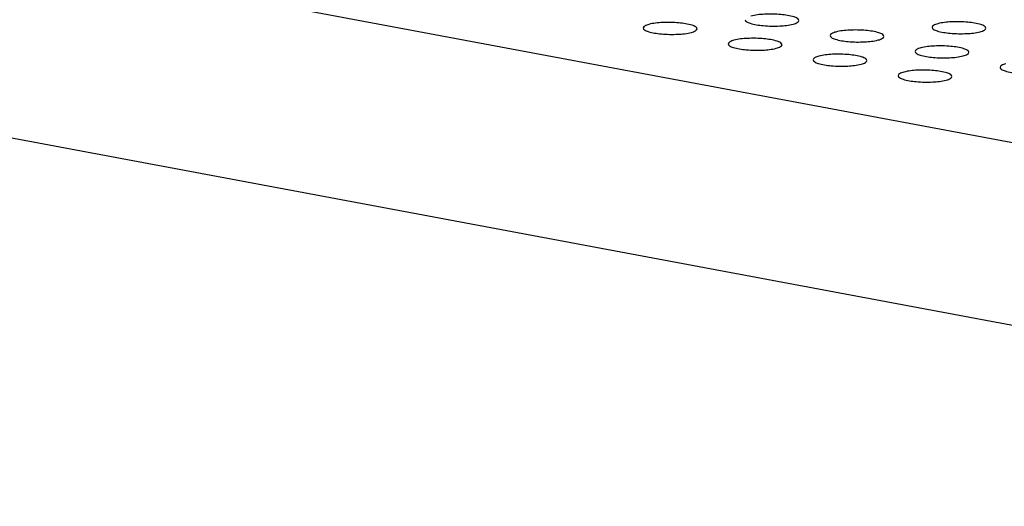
# Model space of a CAD drawing. Header units: millimetres. Extents: x 19192 to 20904, y 1507 to 2734.
# Tile 34 of 80: x 19969 to 20015, y 1587 to 1610. Entities that reach past the tile are written whole.
import ezdxf

# ---------------------------------------------------------------- set-up
doc = ezdxf.new("R2010")
doc.units = ezdxf.units.MM
doc.layers.add('02___PRT_ALL_AXES', color=7, linetype='Continuous')

msp = doc.modelspace()

# ---------------------------------------------------------------- linework, layer by layer
at = {"color": 7, "linetype": 'Continuous'}
for p, q in [((20063.704, 1595.328), (19262.454, 1745.177)), ((20060.429, 1587.455), (19256.094, 1737.881))]:
    msp.add_line(p, q, dxfattribs=at)
at = {"layer": '02___PRT_ALL_AXES', "color": 7, "linetype": 'Continuous'}
for points, knots in [([(20000.898, 1609.626), (20000.899, 1609.661), (20000.817, 1609.742), (20000.537, 1609.84), (20000.007, 1609.923), (19999.336, 1609.932), (19998.866, 1609.885), (19998.661, 1609.829)], [0, 0, 0, 0, 0.04474, 0.126624, 0.39482, 0.724745, 1, 1, 1, 1]), ([(20003.134, 1610.048), (20003.133, 1610.013), (20003.214, 1609.932), (20003.494, 1609.834), (20004.024, 1609.751), (20004.695, 1609.742), (20005.165, 1609.789), (20005.37, 1609.845)], [0, 0, 0, 0, 0.04474, 0.126624, 0.39482, 0.724745, 1, 1, 1, 1]), ([(20005.633, 1610.011), (20005.634, 1610.045), (20005.553, 1610.127), (20005.272, 1610.225), (20004.743, 1610.308), (20004.072, 1610.316), (20003.602, 1610.27), (20003.397, 1610.214)], [0, 0, 0, 0, 0.04474, 0.126624, 0.39482, 0.724745, 1, 1, 1, 1]), ([(20005.37, 1609.845), (20005.437, 1609.863), (20005.535, 1609.89), (20005.632, 1609.973), (20005.633, 1610.011)], [0, 0, 0, 0, 0.6489, 1, 1, 1, 1]), ([(20014.315, 1609.657), (20014.316, 1609.691), (20014.235, 1609.773), (20013.955, 1609.871), (20013.425, 1609.954), (20012.754, 1609.963), (20012.284, 1609.916), (20012.079, 1609.86)], [0, 0, 0, 0, 0.04474, 0.126624, 0.39482, 0.724745, 1, 1, 1, 1]), ([(19998.398, 1609.663), (19998.397, 1609.629), (19998.479, 1609.547), (19998.759, 1609.449), (19999.289, 1609.366), (19999.96, 1609.358), (20000.43, 1609.404), (20000.635, 1609.46)], [0, 0, 0, 0, 0.04474, 0.126624, 0.39482, 0.724745, 1, 1, 1, 1]), ([(19998.661, 1609.829), (19998.594, 1609.811), (19998.497, 1609.784), (19998.399, 1609.701), (19998.398, 1609.663)], [0, 0, 0, 0, 0.6489, 1, 1, 1, 1]), ([(20000.635, 1609.46), (20000.702, 1609.479), (20000.799, 1609.506), (20000.897, 1609.588), (20000.898, 1609.626)], [0, 0, 0, 0, 0.6489, 1, 1, 1, 1]), ([(20007.343, 1609.476), (20007.276, 1609.457), (20007.179, 1609.43), (20007.081, 1609.347), (20007.08, 1609.31)], [0, 0, 0, 0, 0.6489, 1, 1, 1, 1]), ([(20009.58, 1609.272), (20009.581, 1609.307), (20009.499, 1609.389), (20009.219, 1609.487), (20008.69, 1609.57), (20008.018, 1609.578), (20007.548, 1609.532), (20007.343, 1609.476)], [0, 0, 0, 0, 0.04474, 0.126624, 0.39482, 0.724745, 1, 1, 1, 1]), ([(20011.816, 1609.694), (20011.815, 1609.66), (20011.896, 1609.578), (20012.177, 1609.48), (20012.706, 1609.397), (20013.377, 1609.389), (20013.847, 1609.435), (20014.052, 1609.491)], [0, 0, 0, 0, 0.04474, 0.126624, 0.39482, 0.724745, 1, 1, 1, 1]), ([(20012.079, 1609.86), (20012.012, 1609.842), (20011.914, 1609.814), (20011.816, 1609.732), (20011.816, 1609.694)], [0, 0, 0, 0, 0.6489, 1, 1, 1, 1]), ([(20014.052, 1609.491), (20014.119, 1609.509), (20014.217, 1609.537), (20014.315, 1609.619), (20014.315, 1609.657)], [0, 0, 0, 0, 0.6489, 1, 1, 1, 1]), ([(20002.608, 1609.091), (20002.541, 1609.073), (20002.444, 1609.046), (20002.346, 1608.963), (20002.345, 1608.925)], [0, 0, 0, 0, 0.6489, 1, 1, 1, 1]), ([(20004.845, 1608.888), (20004.845, 1608.922), (20004.764, 1609.004), (20004.484, 1609.102), (20003.954, 1609.185), (20003.283, 1609.194), (20002.813, 1609.147), (20002.608, 1609.091)], [0, 0, 0, 0, 0.04474, 0.126624, 0.39482, 0.724745, 1, 1, 1, 1]), ([(20007.08, 1609.31), (20007.079, 1609.275), (20007.161, 1609.194), (20007.441, 1609.096), (20007.971, 1609.012), (20008.642, 1609.004), (20009.112, 1609.051), (20009.317, 1609.107)], [0, 0, 0, 0, 0.04474, 0.126624, 0.39482, 0.724745, 1, 1, 1, 1]), ([(20009.317, 1609.107), (20009.384, 1609.125), (20009.481, 1609.152), (20009.579, 1609.235), (20009.58, 1609.272)], [0, 0, 0, 0, 0.6489, 1, 1, 1, 1]), ([(20002.345, 1608.925), (20002.344, 1608.891), (20002.425, 1608.809), (20002.706, 1608.711), (20003.235, 1608.628), (20003.906, 1608.62), (20004.376, 1608.666), (20004.581, 1608.722)], [0, 0, 0, 0, 0.04474, 0.126624, 0.39482, 0.724745, 1, 1, 1, 1]), ([(20004.581, 1608.722), (20004.648, 1608.74), (20004.746, 1608.768), (20004.844, 1608.85), (20004.845, 1608.888)], [0, 0, 0, 0, 0.6489, 1, 1, 1, 1]), ([(20011.027, 1608.572), (20011.026, 1608.537), (20011.107, 1608.455), (20011.388, 1608.358), (20011.917, 1608.274), (20012.589, 1608.266), (20013.058, 1608.313), (20013.263, 1608.368)], [0, 0, 0, 0, 0.04474, 0.126624, 0.39482, 0.724745, 1, 1, 1, 1]), ([(20011.29, 1608.738), (20011.223, 1608.719), (20011.126, 1608.692), (20011.028, 1608.609), (20011.027, 1608.572)], [0, 0, 0, 0, 0.6489, 1, 1, 1, 1]), ([(20013.527, 1608.534), (20013.527, 1608.569), (20013.446, 1608.651), (20013.166, 1608.748), (20012.636, 1608.832), (20011.965, 1608.84), (20011.495, 1608.793), (20011.29, 1608.738)], [0, 0, 0, 0, 0.04474, 0.126624, 0.39482, 0.724745, 1, 1, 1, 1]), ([(20006.555, 1608.353), (20006.488, 1608.335), (20006.39, 1608.307), (20006.292, 1608.225), (20006.291, 1608.187)], [0, 0, 0, 0, 0.6489, 1, 1, 1, 1]), ([(20006.291, 1608.187), (20006.291, 1608.153), (20006.372, 1608.071), (20006.652, 1607.973), (20007.182, 1607.89), (20007.853, 1607.882), (20008.323, 1607.928), (20008.528, 1607.984)], [0, 0, 0, 0, 0.04474, 0.126624, 0.39482, 0.724745, 1, 1, 1, 1]), ([(20008.791, 1608.15), (20008.792, 1608.184), (20008.711, 1608.266), (20008.43, 1608.364), (20007.901, 1608.447), (20007.23, 1608.455), (20006.76, 1608.409), (20006.555, 1608.353)], [0, 0, 0, 0, 0.04474, 0.126624, 0.39482, 0.724745, 1, 1, 1, 1]), ([(20008.528, 1607.984), (20008.595, 1608.002), (20008.692, 1608.03), (20008.79, 1608.112), (20008.791, 1608.15)], [0, 0, 0, 0, 0.6489, 1, 1, 1, 1]), ([(20013.263, 1608.368), (20013.331, 1608.387), (20013.428, 1608.414), (20013.526, 1608.497), (20013.527, 1608.534)], [0, 0, 0, 0, 0.6489, 1, 1, 1, 1]), ([(20012.738, 1607.412), (20012.739, 1607.446), (20012.657, 1607.528), (20012.377, 1607.626), (20011.848, 1607.709), (20011.176, 1607.717), (20010.706, 1607.671), (20010.501, 1607.615)], [0, 0, 0, 0, 0.04474, 0.126624, 0.39482, 0.724745, 1, 1, 1, 1]), ([(20014.974, 1607.834), (20014.973, 1607.799), (20015.054, 1607.717), (20015.335, 1607.62), (20015.864, 1607.536), (20016.535, 1607.528), (20017.005, 1607.574), (20017.21, 1607.63)], [0, 0, 0, 0, 0.04474, 0.126624, 0.39482, 0.724745, 1, 1, 1, 1]), ([(20015.237, 1607.999), (20015.17, 1607.981), (20015.072, 1607.954), (20014.974, 1607.871), (20014.974, 1607.834)], [0, 0, 0, 0, 0.6489, 1, 1, 1, 1]), ([(20010.238, 1607.449), (20010.237, 1607.415), (20010.319, 1607.333), (20010.599, 1607.235), (20011.129, 1607.152), (20011.8, 1607.144), (20012.27, 1607.19), (20012.475, 1607.246)], [0, 0, 0, 0, 0.04474, 0.126624, 0.39482, 0.724745, 1, 1, 1, 1]), ([(20010.501, 1607.615), (20010.434, 1607.597), (20010.337, 1607.569), (20010.239, 1607.487), (20010.238, 1607.449)], [0, 0, 0, 0, 0.6489, 1, 1, 1, 1]), ([(20012.475, 1607.246), (20012.542, 1607.264), (20012.639, 1607.292), (20012.737, 1607.374), (20012.738, 1607.412)], [0, 0, 0, 0, 0.6489, 1, 1, 1, 1])]:
    msp.add_open_spline(points, degree=3, knots=knots, dxfattribs=at)

doc.saveas('drawing.dxf')
